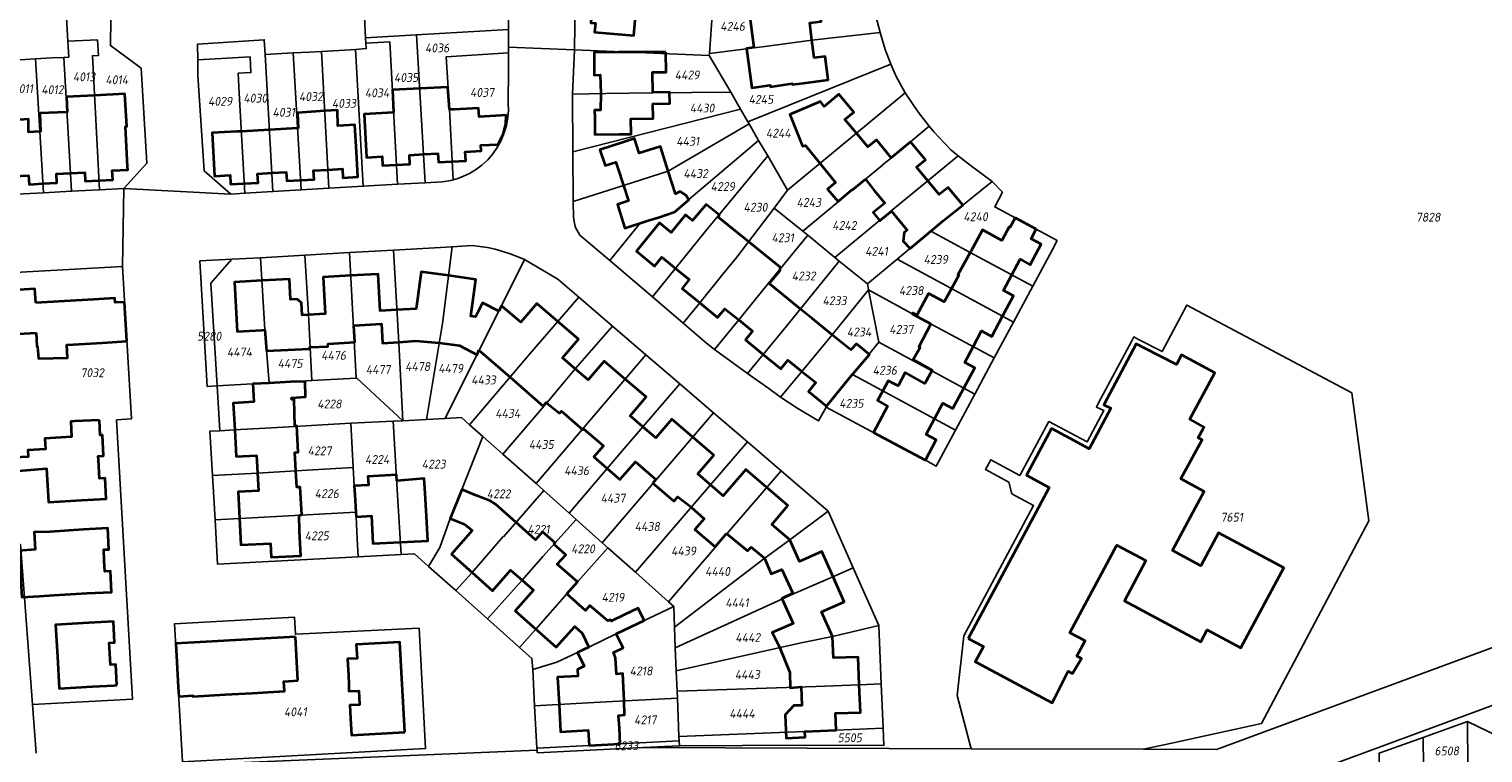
# Model space of a CAD drawing. Extents: x 177930 to 190767, y 381068 to 392034.
# Tile 230 of 256: x 184021 to 184316, y 386276 to 386423. Entities that reach past the tile are written whole.
import ezdxf
from ezdxf.enums import TextEntityAlignment as Align

# ---------------------------------------------------------------- set-up
doc = ezdxf.new("R2010")
doc.units = 0
for name, color, linetype, lineweight in [('B-XX-KG-GRENS_PERCEEL-GV', 150, 'Continuous', 25), ('B-XX-KG-GRENS_PERCEEL-S', 150, 'Continuous', 25), ('B-XX-OG-BEBOUWING-G', 7, 'Continuous', 35)]:
    doc.layers.add(name, color=color, linetype=linetype, lineweight=lineweight)
doc.styles.add('NLCS-ISO', font='NLCS-ISO.ttf', dxfattribs={"height": 1.8})

# ---------------------------------------------------------------- blocks, each defined once
blk = doc.blocks.new('SKG-PERCEELNUMMER-SO')
at = {"layer": 'DefPoints'}
blk.add_point((0, 0), dxfattribs=at)
at = {"style": 'NLCS-ISO', "oblique": 10, "flags": 1}
blk.add_attdef('GEMEENTECODE', text='', height=1.8, dxfattribs=at).set_placement((-0.5, 2.55), align=Align.MIDDLE_RIGHT)
blk.add_attdef('SECTIE', text='', height=1.8, dxfattribs=at).set_placement((0.5, 2.5), align=Align.MIDDLE_LEFT)
at = {"style": 'NLCS-ISO', "oblique": 10}
blk.add_attdef('PERCEELNUMMER', text='', height=1.8, dxfattribs=at).set_placement((0, 0), align=Align.MIDDLE_CENTER)

msp = doc.modelspace()

# ---------------------------------------------------------------- linework, layer by layer
at = {"layer": 'B-XX-KG-GRENS_PERCEEL-GV'}
for points in [[(184139.317, 386450.255), (184134.559, 386451.432), (184133.455, 386446.552), (184132.031, 386433.278), (184131.83, 386418.48), (184159.17, 386417.35), (184159.2, 386417.73), (184159.81, 386426.38), (184160.47, 386434.68), (184160.57, 386436.05), (184161.66, 386443.24), (184161.874, 386444.674), (184146.912, 386448.376)], [(184089.116, 386428.257), (184089.3, 386425.07), (184089.533, 386420.942), (184099.821, 386421.542), (184118.487, 386422.632), (184118.492, 386425.632), (184116.148, 386429.825), (184102.714, 386429.082), (184095.085, 386428.624)], [(184159.81, 386426.38), (184159.2, 386417.73), (184170.41, 386419.13), (184179.97, 386420.41), (184193.76, 386421.99), (184192.84, 386425.56), (184192.17, 386430.17), (184186.17, 386429.45), (184181.25, 386428.84), (184181.24, 386428.93), (184178.95, 386428.68), (184178.94, 386428.72), (184173.95, 386428.07)], [(183997.271, 386417.903), (183999.801, 386418.049), (184003.015, 386418.235), (184006.22, 386418.42), (184008.82, 386418.568), (184015.6, 386418.96), (184015.765, 386416.222), (184019.47, 386416.46), (184022.665, 386416.644), (184025.89, 386416.83), (184028.363, 386416.95), (184029.38, 386417), (184029.189, 386420.214), (184028.909, 386424.958), (184018.626, 386425.153), (184018.62, 386424.834), (184014.804, 386424.907), (184013.293, 386424.82), (184009.29, 386424.61), (183981.555, 386423.033), (183981.797, 386419.924), (183997.093, 386420.876)], [(184037.895, 386424.766), (184034.92, 386424.85), (184028.909, 386424.958), (184029.189, 386420.214), (184035.18, 386420.534), (184035.37, 386417.33), (184034.169, 386417.279), (184035.638, 386390.122), (184040.557, 386390.379), (184045.208, 386395.521), (184044.039, 386414.758), (184037.802, 386419.359)], [(184089.596, 386419.825), (184094.431, 386420.112), (184095.989, 386391.241), (184101.611, 386391.568), (184099.821, 386421.542), (184089.533, 386420.942)], [(184118.478, 386417.858), (184118.48, 386419.032), (184118.487, 386422.632), (184099.821, 386421.542), (184101.611, 386391.568), (184105.099, 386391.773), (184106.799, 386392.017), (184107.275, 386392.157), (184106.508, 386406.377), (184106.058, 386413.867), (184105.858, 386417.072)], [(184159.2, 386417.73), (184159.17, 386417.35), (184163.5, 386409.88), (184165.49, 386406.45), (184166.97, 386403.9), (184195.92, 386415.57), (184194.83, 386418.54), (184193.76, 386421.99), (184179.97, 386420.41), (184170.41, 386419.13)], [(184028.363, 386416.95), (184029.959, 386389.826), (184035.638, 386390.122), (184034.169, 386417.279), (184035.37, 386417.33), (184035.18, 386420.534), (184029.189, 386420.214), (184029.38, 386417)], [(184063.691, 386413.727), (184063.919, 386409.677), (184065.056, 386389.44), (184070.743, 386389.771), (184069.156, 386417.546), (184068.986, 386420.514), (184055.475, 386419.655), (184055.503, 386416.465), (184066.104, 386417.095), (184066.28, 386413.87)], [(184074.854, 386417.855), (184076.437, 386390.102), (184082.087, 386390.431), (184080.606, 386418.167), (184078.08, 386418.03)], [(184080.606, 386418.167), (184082.087, 386390.431), (184089.047, 386390.836), (184087.478, 386418.578), (184084.18, 386418.36)], [(184087.478, 386418.578), (184089.047, 386390.836), (184095.989, 386391.241), (184094.431, 386420.112), (184089.596, 386419.825), (184089.658, 386418.722)], [(184163.5, 386409.88), (184159.17, 386417.35), (184131.83, 386418.48), (184131.43, 386409.53), (184138.2, 386409.66), (184147.72, 386409.77)], [(184015.765, 386416.222), (184015.96, 386412.97), (184017.339, 386389.167), (184024.255, 386389.528), (184022.665, 386416.644), (184019.47, 386416.46)], [(184022.665, 386416.644), (184024.255, 386389.528), (184029.959, 386389.826), (184028.363, 386416.95), (184025.89, 386416.83)], [(184063.691, 386413.727), (184066.28, 386413.87), (184066.104, 386417.095), (184055.503, 386416.465), (184055.53, 386413.28), (184056.795, 386393.971), (184062.243, 386389.276), (184065.056, 386389.44), (184063.919, 386409.677)], [(184069.156, 386417.546), (184070.743, 386389.771), (184076.437, 386390.102), (184074.854, 386417.855)], [(184118.478, 386417.858), (184105.858, 386417.072), (184106.058, 386413.867), (184106.508, 386406.377), (184107.275, 386392.157), (184108.187, 386392.426), (184109.386, 386392.86), (184110.556, 386393.444), (184112.007, 386394.323), (184113.084, 386395.144), (184114.258, 386396.235), (184115.321, 386397.429), (184116.166, 386398.687), (184116.975, 386400.114), (184117.565, 386401.512), (184118.059, 386403.165), (184118.34, 386404.825), (184118.463, 386406.254), (184118.431, 386407.537), (184118.472, 386414.642)], [(184198.85, 386409.79), (184198.76, 386409.94), (184197.05, 386413.1), (184195.92, 386415.57), (184166.97, 386403.9), (184167.23, 386403.46), (184169.16, 386400.14), (184171, 386397), (184175.03, 386390.08), (184188.96, 386401.59)], [(184131.43, 386409.53), (184131.52, 386397.79), (184165.49, 386406.45), (184163.5, 386409.88), (184147.72, 386409.77), (184138.2, 386409.66)], [(184198.85, 386409.79), (184188.96, 386401.59), (184175.03, 386390.08), (184172.31, 386386.43), (184178.1, 386381.72), (184190.42, 386391.95), (184194.28, 386395.14), (184194.24, 386395.18), (184196.08, 386396.59), (184196.05, 386396.63), (184199.93, 386399.84), (184203.72, 386403.01), (184201.54, 386405.8)], [(184131.52, 386397.79), (184131.61, 386387.75), (184141.75, 386391.01), (184150.84, 386393.9), (184167.23, 386403.46), (184166.97, 386403.9), (184165.49, 386406.45)], [(184131.61, 386387.75), (184131.63, 386384.54), (184132.01, 386382.63), (184132.92, 386380.96), (184139, 386375.79), (184145.13, 386383.38), (184149.07, 386384.62), (184151.93, 386385.53), (184169.16, 386400.14), (184167.23, 386403.46), (184150.84, 386393.9), (184141.75, 386391.01)], [(184209.57, 386397.03), (184208.12, 386398.25), (184204.67, 386401.84), (184203.72, 386403.01), (184199.93, 386399.84), (184196.05, 386396.63), (184196.08, 386396.59), (184194.24, 386395.18), (184194.28, 386395.14), (184190.42, 386391.95), (184178.1, 386381.72), (184179.1, 386380.91), (184184.59, 386376.44), (184196.02, 386385.88), (184203.47, 386391.93)], [(184139, 386375.79), (184147.63, 386368.43), (184158.38, 386381.73), (184171, 386397), (184169.16, 386400.14), (184151.93, 386385.53), (184149.07, 386384.62), (184145.13, 386383.38)], [(184175.03, 386390.08), (184171, 386397), (184158.38, 386381.73), (184147.63, 386368.43), (184153.39, 386363.51), (184153.88, 386363.09), (184157.25, 386367.21), (184161.94, 386373.01), (184164.75, 386376.47), (184172.31, 386386.43)], [(184197.21, 386376.06), (184204.06, 386381.75), (184204.84, 386382.42), (184210.52, 386387.04), (184216.46, 386391.84), (184211.99, 386395.09), (184209.57, 386397.03), (184203.47, 386391.93), (184196.02, 386385.88), (184184.59, 386376.44), (184185.51, 386375.7), (184191.19, 386371.08)], [(184224.7, 386370.62), (184228.62, 386377.93), (184229.64, 386379.85), (184217.02, 386386.65), (184218.56, 386389.63), (184216.46, 386391.84), (184210.52, 386387.04), (184204.84, 386382.42), (184204.06, 386381.75), (184212.03, 386377.41)], [(184179.1, 386380.91), (184178.1, 386381.72), (184172.31, 386386.43), (184164.75, 386376.47), (184161.94, 386373.01), (184157.25, 386367.21), (184153.88, 386363.09), (184158.6, 386359.05), (184160.19, 386357.75), (184165.12, 386363.78), (184171.19, 386371.23)], [(184185.51, 386375.7), (184184.59, 386376.44), (184179.1, 386380.91), (184171.19, 386371.23), (184165.12, 386363.78), (184160.19, 386357.75), (184166.9, 386352.92), (184170.08, 386356.78), (184174.8, 386362.49)], [(184197.21, 386376.06), (184212.08, 386368.06), (184218.59, 386364.53), (184220.8, 386363.34), (184224.7, 386370.62), (184212.03, 386377.41), (184204.06, 386381.75)], [(184068.25, 386376.38), (184069.08, 386361.81), (184069.96, 386350.99), (184074.37, 386351.21), (184078.63, 386351.48), (184078.32, 386358.09), (184077.93, 386364.84), (184077.22, 386376.9)], [(184077.22, 386376.9), (184077.93, 386364.84), (184078.32, 386358.09), (184078.63, 386351.48), (184087.63, 386351.99), (184086.24, 386377.42)], [(184086.24, 386377.42), (184087.63, 386351.99), (184087.74, 386352), (184097.1, 386343.35), (184096.26, 386359.11), (184095.19, 386377.93)], [(184097.1, 386343.35), (184101.88, 386343.63), (184105.09, 386363.07), (184107.03, 386378.61), (184095.19, 386377.93), (184096.26, 386359.11)], [(184111.12, 386378.849), (184107.03, 386378.61), (184105.09, 386363.07), (184101.88, 386343.63), (184105.62, 386343.83), (184121.71, 386375.98), (184120.268, 386376.615), (184118.797, 386377.177), (184117.299, 386377.664), (184115.778, 386378.076), (184114.239, 386378.412), (184112.685, 386378.669)], [(184013.587, 386373.087), (184013.958, 386366.846), (184015.325, 386343.684), (184017.495, 386343.805), (184019.358, 386318.303), (184019.576, 386318.305), (184022.016, 386285.837), (184042.309, 386286.958), (184039.056, 386343.509), (184042.076, 386343.761), (184040.265, 386374.613)], [(184062.4, 386376.05), (184055.939, 386375.721), (184057.424, 386350.275), (184059.44, 386350.39), (184058.13, 386371.21)], [(184062.4, 386376.05), (184058.13, 386371.21), (184059.44, 386350.39), (184066.61, 386350.8), (184069.96, 386350.99), (184069.08, 386361.81), (184068.25, 386376.38)], [(184121.71, 386375.98), (184105.62, 386343.83), (184108.93, 386344.01), (184110.6, 386342.54), (184122.8, 386356.88), (184132.72, 386368.38), (184128.45, 386372.04)], [(184185.51, 386375.7), (184174.8, 386362.49), (184170.08, 386356.78), (184166.9, 386352.92), (184171.24, 386349.85), (184173.6, 386348.13), (184177.93, 386353.35), (184184.04, 386360.78), (184191.42, 386369.84), (184191.19, 386371.08)], [(184197.21, 386376.06), (184191.19, 386371.08), (184191.42, 386369.84), (184204.24, 386362.86), (184216.89, 386356.06), (184220.8, 386363.34), (184218.59, 386364.53), (184212.08, 386368.06)], [(184132.72, 386368.38), (184122.8, 386356.88), (184110.6, 386342.54), (184113.31, 386340.15), (184117.36, 386336.56), (184126.96, 386347.88), (184127.95, 386349.03), (184131.99, 386353.84), (184139.58, 386362.5)], [(184193.5, 386359.27), (184191.42, 386369.84), (184184.04, 386360.78), (184177.93, 386353.35), (184173.6, 386348.13), (184177.1, 386345.82), (184181.26, 386343.3), (184182.82, 386346.09), (184182.9, 386346.32), (184188.18, 386352.75)], [(184191.42, 386369.84), (184193.5, 386359.27), (184204.26, 386353.47), (184212.97, 386348.74), (184216.89, 386356.06), (184204.24, 386362.86)], [(184239.108, 386345.394), (184235.71, 386339.046), (184227.972, 386343.187), (184222.079, 386332.265), (184216.197, 386335.452), (184215.119, 386333.493), (184219.845, 386330.927), (184220.448, 386328.576), (184224.879, 386326.185), (184210.751, 386299.758), (184209.382, 386287.709), (184212.204, 386276.919), (184247.179, 386276.809), (184252.53, 386277.979), (184271.057, 386282.031), (184292.802, 386323.096), (184289.354, 386348.992), (184255.925, 386366.781), (184250.903, 386357.359), (184246.125, 386359.838), (184245.185, 386360.326), (184244.7, 386359.415), (184238.054, 386346.951), (184237.613, 386346.125)], [(184139.58, 386362.5), (184131.99, 386353.84), (184127.95, 386349.03), (184126.96, 386347.88), (184117.36, 386336.56), (184124.07, 386330.61), (184146.33, 386356.71)], [(184188.18, 386352.75), (184209.05, 386341.43), (184212.97, 386348.74), (184204.26, 386353.47), (184193.5, 386359.27)], [(184130.74, 386324.63), (184141.61, 386337.3), (184145.71, 386342.09), (184153.22, 386350.8), (184146.33, 386356.71), (184124.07, 386330.61), (184125.63, 386329.23)], [(184059.96, 386341.31), (184062.99, 386341.52), (184071.66, 386341.98), (184086.5, 386342.85), (184086.56, 386342.85), (184095.1, 386343.26), (184097.1, 386343.35), (184087.74, 386352), (184087.63, 386351.99), (184078.63, 386351.48), (184074.37, 386351.21), (184069.96, 386350.99), (184066.61, 386350.8), (184059.44, 386350.39)], [(184132.17, 386323.35), (184137.48, 386318.61), (184160.04, 386344.96), (184153.22, 386350.8), (184145.71, 386342.09), (184141.61, 386337.3), (184130.74, 386324.63)], [(184182.82, 386346.09), (184196.42, 386338.84), (184202.95, 386335.35), (184205.16, 386334.16), (184209.05, 386341.43), (184188.18, 386352.75), (184182.9, 386346.32)], [(184160.04, 386344.96), (184137.48, 386318.61), (184138.6, 386317.61), (184144.18, 386312.65), (184155.27, 386325.58), (184159.42, 386330.35), (184166.91, 386339.07)], [(184058.51, 386332.26), (184067.63, 386332.75), (184075.38, 386333.2), (184087.01, 386333.85), (184086.5, 386342.85), (184071.66, 386341.98), (184062.99, 386341.52), (184059.96, 386341.31), (184058.07, 386341.27), (184057.97, 386341.26)], [(184095.1, 386343.26), (184086.56, 386342.85), (184086.5, 386342.85), (184087.01, 386333.85), (184087.22, 386330.16), (184087.53, 386324.8), (184087.59, 386323.89), (184087.83, 386319.44), (184088.04, 386315.8), (184096.72, 386316.26), (184096.01, 386328.3)], [(184095.1, 386343.26), (184096.01, 386328.3), (184096.72, 386316.26), (184099.4, 386316.4), (184102.3, 386313.84), (184104.54, 386317.7), (184106.67, 386323.54), (184108.99, 386329.41), (184109.04, 386329.39), (184113.31, 386340.15), (184110.6, 386342.54), (184108.93, 386344.01), (184105.62, 386343.83), (184101.88, 386343.63), (184097.1, 386343.35)], [(184113.31, 386340.15), (184109.04, 386329.39), (184108.99, 386329.41), (184106.67, 386323.54), (184104.54, 386317.7), (184102.3, 386313.84), (184107.79, 386308.95), (184111.09, 386312.63), (184117.41, 386319.89), (184117.45, 386319.85), (184125.63, 386329.23), (184124.07, 386330.61), (184117.36, 386336.56)], [(184173.76, 386333.2), (184166.91, 386339.07), (184159.42, 386330.35), (184155.27, 386325.58), (184144.18, 386312.65), (184150.87, 386306.7), (184165.12, 386323.25)], [(184058.51, 386332.26), (184059.05, 386323.29), (184072.68, 386324.03), (184087.53, 386324.8), (184087.22, 386330.16), (184087.01, 386333.85), (184075.38, 386333.2), (184067.63, 386332.75)], [(184183.25, 386325.06), (184173.76, 386333.2), (184165.12, 386323.25), (184150.87, 386306.7), (184151.95, 386305.74), (184152.12, 386301.52), (184170.24, 386315.4), (184175.48, 386319.21)], [(184107.79, 386308.95), (184114.2, 386303.21), (184121.22, 386311.05), (184125.42, 386315.87), (184132.17, 386323.35), (184130.74, 386324.63), (184125.63, 386329.23), (184117.45, 386319.85), (184117.41, 386319.89), (184111.09, 386312.63)], [(184059.05, 386323.29), (184059.54, 386314.29), (184088.04, 386315.8), (184087.83, 386319.44), (184087.59, 386323.89), (184087.53, 386324.8), (184072.68, 386324.03)], [(184152.12, 386301.52), (184152.28, 386297.36), (184176.26, 386308.29), (184184.23, 386311.76), (184188.34, 386313.54), (184183.25, 386325.06), (184175.48, 386319.21), (184170.24, 386315.4)], [(184114.2, 386303.21), (184120.74, 386297.43), (184124.02, 386301.15), (184130.3, 386308.3), (184138.6, 386317.61), (184137.48, 386318.61), (184132.17, 386323.35), (184125.42, 386315.87), (184121.22, 386311.05)], [(184151.95, 386305.74), (184150.87, 386306.7), (184144.18, 386312.65), (184138.6, 386317.61), (184130.3, 386308.3), (184124.02, 386301.15), (184120.74, 386297.43), (184123.23, 386295.22), (184123.39, 386292.93), (184128.28, 386294.43), (184134.73, 386297.49), (184140.45, 386300.26)], [(184152.28, 386297.36), (184152.47, 386292.67), (184177.77, 386298.34), (184184.14, 386299.63), (184193.5, 386301.89), (184188.34, 386313.54), (184184.23, 386311.76), (184176.26, 386308.29)], [(184101.628, 386276.944), (184100.347, 386301.33), (184075.29, 386300.106), (184075.095, 386303.583), (184050.825, 386302.213), (184051.55, 386289.35), (184052.42, 386274.246)], [(184051.55, 386289.35), (184050.825, 386302.213), (184075.095, 386303.583), (184075.29, 386300.106), (184100.347, 386301.33), (184101.628, 386276.944), (184052.42, 386274.246)], [(184152.12, 386301.52), (184151.95, 386305.74), (184140.45, 386300.26), (184134.73, 386297.49), (184128.28, 386294.43), (184123.39, 386292.93), (184123.77, 386285.62), (184138.28, 386286.42), (184152.69, 386287.18), (184152.64, 386288.54), (184152.47, 386292.67), (184152.28, 386297.36)], [(184152.47, 386292.67), (184152.64, 386288.54), (184180.81, 386289.54), (184189.55, 386289.88), (184194, 386290.06), (184193.5, 386301.89), (184184.14, 386299.63), (184177.77, 386298.34)], [(184152.69, 386287.18), (184153.02, 386279.37), (184178.54, 386280.43), (184194.38, 386281.08), (184194, 386290.06), (184189.55, 386289.88), (184180.81, 386289.54), (184152.64, 386288.54)], [(184152.69, 386287.18), (184138.28, 386286.42), (184123.77, 386285.62), (184124.25, 386277), (184134.79, 386277.55), (184141.09, 386277.87), (184153.06, 386278.5), (184153.02, 386279.37)], [(184194.38, 386281.08), (184178.54, 386280.43), (184153.02, 386279.37), (184153.06, 386278.5), (184153.105, 386277.531), (184178.661, 386277.663), (184194.53, 386277.533)], [(184312.792, 386282.417), (184303.839, 386279.18), (184303.88, 386273.28), (184312.88, 386273.29)], [(184312.88, 386273.29), (184331.78, 386273.23), (184312.792, 386282.417)], [(184153.105, 386277.531), (184153.06, 386278.5), (184141.09, 386277.87), (184134.79, 386277.55), (184124.25, 386277), (184124.27, 386276.644), (184124.3, 386276.111), (184145.767, 386277.13), (184153.107, 386277.479)], [(184303.88, 386273.28), (184303.839, 386279.18), (184294.908, 386276.031), (184294.89, 386273.32)]]:
    msp.add_lwpolyline(points, close=True, dxfattribs=at)
for points in [[(184118.492, 386425.632), (184118.487, 386422.632), (184118.48, 386419.032), (184131.83, 386418.48), (184132.031, 386433.278)], [(184192.84, 386425.56), (184193.76, 386421.99), (184194.83, 386418.54), (184195.92, 386415.57), (184197.05, 386413.1), (184198.76, 386409.94), (184198.85, 386409.79), (184201.54, 386405.8), (184203.72, 386403.01), (184204.67, 386401.84), (184208.12, 386398.25), (184209.57, 386397.03), (184211.99, 386395.09), (184216.46, 386391.84), (184218.56, 386389.63), (184217.02, 386386.65), (184229.64, 386379.85), (184228.62, 386377.93), (184224.7, 386370.62), (184220.8, 386363.34), (184216.89, 386356.06), (184212.97, 386348.74), (184209.05, 386341.43), (184205.16, 386334.16), (184202.95, 386335.35), (184196.42, 386338.84), (184182.82, 386346.09), (184181.26, 386343.3), (184177.1, 386345.82), (184173.6, 386348.13), (184171.24, 386349.85), (184166.9, 386352.92), (184160.19, 386357.75), (184158.6, 386359.05), (184153.88, 386363.09), (184153.39, 386363.51), (184147.63, 386368.43), (184139, 386375.79), (184132.92, 386380.96), (184132.01, 386382.63), (184131.63, 386384.54), (184131.61, 386387.75), (184131.52, 386397.79), (184131.43, 386409.53), (184131.83, 386418.48), (184118.48, 386419.032), (184118.478, 386417.858), (184118.472, 386414.642), (184118.431, 386407.537), (184118.463, 386406.254), (184118.34, 386404.825), (184118.059, 386403.165), (184117.565, 386401.512), (184116.975, 386400.114), (184116.166, 386398.687), (184115.321, 386397.429), (184114.258, 386396.235), (184113.084, 386395.144), (184112.007, 386394.323), (184110.556, 386393.444), (184109.386, 386392.86), (184108.187, 386392.426), (184107.275, 386392.157), (184106.799, 386392.017), (184105.099, 386391.773), (184101.611, 386391.568), (184095.989, 386391.241), (184089.047, 386390.836), (184082.087, 386390.431), (184076.437, 386390.102), (184070.743, 386389.771), (184065.056, 386389.44), (184062.243, 386389.276), (184040.557, 386390.379), (184040.265, 386374.613), (184042.076, 386343.761), (184039.056, 386343.509), (184042.309, 386286.958), (184022.016, 386285.837), (184022.755, 386276.006)], [(184037.895, 386424.766), (184037.802, 386419.359), (184044.039, 386414.758), (184045.208, 386395.521), (184040.557, 386390.379), (184062.243, 386389.276), (184056.795, 386393.971), (184055.53, 386413.28), (184055.503, 386416.465), (184055.475, 386419.655), (184068.986, 386420.514), (184069.156, 386417.546), (184074.854, 386417.855), (184078.08, 386418.03), (184080.606, 386418.167), (184084.18, 386418.36), (184087.478, 386418.578), (184089.658, 386418.722), (184089.596, 386419.825), (184089.533, 386420.942), (184089.3, 386425.07)], [(184013.587, 386373.087), (184040.265, 386374.613), (184040.557, 386390.379), (184035.638, 386390.122), (184029.959, 386389.826), (184024.255, 386389.528), (184017.339, 386389.167)], [(184023.03, 386272.35), (184124.27, 386276.644), (184124.25, 386277), (184123.77, 386285.62), (184123.39, 386292.93), (184123.23, 386295.22), (184120.74, 386297.43), (184114.2, 386303.21), (184107.79, 386308.95), (184102.3, 386313.84), (184099.4, 386316.4), (184096.72, 386316.26), (184088.04, 386315.8), (184059.54, 386314.29), (184059.05, 386323.29), (184058.51, 386332.26), (184057.97, 386341.26), (184058.07, 386341.27), (184059.96, 386341.31), (184059.44, 386350.39), (184057.424, 386350.275), (184055.939, 386375.721), (184062.4, 386376.05), (184068.25, 386376.38), (184077.22, 386376.9), (184086.24, 386377.42), (184095.19, 386377.93), (184107.03, 386378.61), (184111.12, 386378.849), (184112.685, 386378.669), (184114.239, 386378.412), (184115.778, 386378.076), (184117.299, 386377.664), (184118.797, 386377.177), (184120.268, 386376.615), (184121.71, 386375.98), (184128.45, 386372.04), (184132.72, 386368.38), (184139.58, 386362.5), (184146.33, 386356.71), (184153.22, 386350.8), (184160.04, 386344.96), (184166.91, 386339.07), (184173.76, 386333.2), (184183.25, 386325.06), (184188.34, 386313.54), (184193.5, 386301.89), (184194, 386290.06), (184194.38, 386281.08), (184194.53, 386277.533), (184178.661, 386277.663), (184153.105, 386277.531), (184153.107, 386277.479), (184145.767, 386277.13), (184212.204, 386276.919), (184209.382, 386287.709), (184210.751, 386299.758), (184224.879, 386326.185), (184220.448, 386328.576), (184219.845, 386330.927), (184215.119, 386333.493), (184216.197, 386335.452), (184222.079, 386332.265), (184227.972, 386343.187), (184235.71, 386339.046), (184239.108, 386345.394), (184237.613, 386346.125), (184238.054, 386346.951), (184244.7, 386359.415), (184245.185, 386360.326), (184246.125, 386359.838), (184250.903, 386357.359), (184255.925, 386366.781), (184289.354, 386348.992), (184292.802, 386323.096), (184271.057, 386282.031), (184252.53, 386277.979), (184247.179, 386276.809), (184261.911, 386276.762), (184444.427, 386344.122)], [(184444.427, 386344.122), (184261.911, 386276.762), (184247.179, 386276.809), (184212.204, 386276.919), (184145.767, 386277.13), (184124.3, 386276.111), (184124.27, 386276.644), (184023.03, 386272.35)], [(184274.083, 386269.529), (184446.182, 386333.044)], [(184446.182, 386333.044), (184274.083, 386269.529), (184275.34, 386269.86), (184285.82, 386272.61), (184288.9, 386273.39), (184294.89, 386273.32), (184294.908, 386276.031), (184303.839, 386279.18), (184312.792, 386282.417), (184331.78, 386273.23)], [(184022.755, 386276.006), (184022.016, 386285.837), (184019.576, 386318.305)]]:
    msp.add_lwpolyline(points, dxfattribs=at)
at = {"layer": 'B-XX-OG-BEBOUWING-G'}
for points in [[(184135.53, 386428.302), (184135.151, 386423.94), (184136.081, 386423.859), (184135.927, 386422.08), (184143.897, 386421.382), (184144.431, 386427.529)], [(184174.502, 386428.142), (184173.95, 386428.07), (184167.099, 386427.181), (184168.189, 386418.983)], [(184179.971, 386420.41), (184179.53, 386423.96), (184181.82, 386424.25), (184181.25, 386428.84)], [(184145.321, 386418.038), (184143.16, 386418.01), (184140.78, 386417.99), (184135.81, 386417.96), (184135.85, 386414.59), (184135.836, 386413.375), (184137.072, 386413.412), (184137.17, 386409.64)], [(184150.375, 386417.983), (184145.321, 386418.038)], [(184147.724, 386409.828), (184147.689, 386413.968), (184150.409, 386413.992), (184150.375, 386417.983)], [(184168.189, 386418.983), (184166.673, 386418.734), (184167.754, 386410.813), (184171.525, 386411.298), (184171.563, 386410.975), (184175.947, 386411.635), (184175.97, 386411.46), (184178.27, 386411.76), (184183.27, 386412.41), (184182.67, 386417.15), (184180.41, 386416.87), (184179.971, 386420.41)], [(184034.603, 386409.249), (184028.913, 386408.955), (184029.059, 386405.83), (184029.017, 386405.828)], [(184035.535, 386392.025), (184038.306, 386392.182), (184038.203, 386394.011), (184041.337, 386394.188), (184041.302, 386394.814), (184040.843, 386402.931), (184041.138, 386402.96), (184040.73, 386409.565), (184034.603, 386409.249)], [(184100.579, 386410.652), (184094.957, 386410.348), (184095.205, 386405.761)], [(184106.546, 386406.375), (184106.192, 386410.941), (184100.579, 386410.652)], [(184137.17, 386409.64), (184137.134, 386406.27), (184135.918, 386406.247), (184135.95, 386404.68), (184135.99, 386401.32), (184140.96, 386401.38), (184143.33, 386401.41), (184143.29, 386404.53), (184147.77, 386404.57), (184147.744, 386407.527), (184151.158, 386407.634), (184151.092, 386409.878), (184147.724, 386409.828)], [(184188.96, 386401.59), (184186.66, 386404.37), (184188.44, 386405.84), (184185.43, 386409.53), (184182.41, 386407.011), (184181.68, 386408.001), (184175.472, 386405.401), (184178.047, 386398.957), (184178.633, 386399.115), (184181.59, 386395.5)], [(184081.886, 386394.199), (184084.83, 386394.362), (184084.929, 386392.57), (184087.933, 386392.737), (184087.723, 386396.529), (184087.657, 386397.73), (184087.333, 386403.292), (184083.92, 386403.095), (184083.8, 386406.255), (184081.251, 386406.094)], [(184107.075, 386395.87), (184109.829, 386396.022), (184109.73, 386397.823), (184112.91, 386397.998), (184112.846, 386399.152), (184116.408, 386399.338), (184117.474, 386401.503), (184117.914, 386403.499), (184118.007, 386405.233), (184112.531, 386404.884), (184112.431, 386406.697), (184107.44, 386406.423), (184106.546, 386406.375)], [(184023.526, 386401.954), (184021.211, 386401.824), (184021.189, 386404.421), (184017.467, 386404.168), (184017.628, 386401.622), (184017.864, 386397.878), (184018.147, 386392.874), (184021.243, 386393.049), (184021.346, 386391.221), (184024.146, 386391.379)], [(184029.017, 386405.828), (184023.546, 386405.627), (184023.65, 386401.961), (184023.526, 386401.954)], [(184081.251, 386406.094), (184075.74, 386405.745), (184075.887, 386402.632), (184075.723, 386402.623)], [(184095.205, 386405.761), (184089.205, 386405.437), (184089.457, 386401.707), (184089.734, 386396.676), (184092.848, 386396.848), (184092.949, 386395.026), (184095.776, 386395.181)], [(184064.352, 386401.966), (184063.43, 386401.913), (184058.444, 386401.637), (184058.927, 386392.898), (184062.069, 386393.072), (184062.169, 386391.266), (184064.945, 386391.42)], [(184070.027, 386402.294), (184064.352, 386401.966)], [(184075.723, 386402.623), (184070.027, 386402.294)], [(184150.845, 386393.901), (184149.27, 386398.87), (184144.96, 386397.52), (184144.04, 386400.49), (184141.76, 386399.76), (184137.01, 386398.23), (184138.04, 386395.04), (184140.2, 386395.72), (184140.606, 386394.488), (184141.753, 386391.011)], [(184196.05, 386396.63), (184193.03, 386400.28), (184191.26, 386398.81), (184188.96, 386401.59)], [(184095.776, 386395.181), (184098.516, 386395.332), (184098.414, 386397.177), (184101.267, 386397.334)], [(184101.267, 386397.334), (184104.186, 386397.494), (184104.284, 386395.716), (184107.075, 386395.87)], [(184203.467, 386391.928), (184201.16, 386394.71), (184202.94, 386396.18), (184199.93, 386399.84), (184196.05, 386396.63)], [(184181.59, 386395.5), (184184.758, 386391.627), (184183.121, 386390.247), (184185.269, 386387.758), (184188.134, 386390.196), (184188.201, 386390.108), (184190.797, 386392.257)], [(184024.146, 386391.379), (184026.964, 386391.539), (184026.863, 386393.337), (184029.743, 386393.5)], [(184029.743, 386393.5), (184032.63, 386393.663), (184032.732, 386391.867), (184035.535, 386392.025)], [(184064.945, 386391.42), (184067.726, 386391.574), (184067.626, 386393.383), (184070.527, 386393.544)], [(184070.527, 386393.544), (184073.46, 386393.706), (184073.558, 386391.933), (184076.324, 386392.086)], [(184076.324, 386392.086), (184079.08, 386392.238), (184078.981, 386394.039), (184081.886, 386394.199)], [(184141.753, 386391.011), (184142.789, 386387.87), (184140.533, 386387.151), (184141.03, 386385.59), (184142.03, 386382.38), (184146.77, 386383.89), (184149.07, 386384.62), (184152.152, 386385.678), (184155.038, 386388.084), (184154.431, 386389.065), (184153.286, 386389.753), (184152.308, 386389.284), (184150.845, 386393.901)], [(184190.797, 386392.257), (184192.67, 386389.91), (184194.717, 386387.447), (184192.372, 386385.561), (184193.736, 386383.867), (184193.939, 386384.032), (184196.096, 386385.789)], [(184196.096, 386385.789), (184199.264, 386381.978), (184198.683, 386381.469), (184198.463, 386379.695), (184199.845, 386378.251), (184204.84, 386382.42), (184206.63, 386383.88), (184210.52, 386387.04), (184207.55, 386390.63), (184205.77, 386389.15), (184203.467, 386391.928)], [(184161.153, 386385.085), (184158.51, 386387.18), (184155.782, 386383.882), (184154.36, 386385.06), (184151.47, 386381.49), (184149.08, 386383.44), (184147.57, 386381.59), (184144.42, 386377.73), (184148.07, 386374.68), (184149.52, 386376.48), (184152.31, 386374.22)], [(184167.143, 386379.623), (184160.927, 386384.64), (184161.238, 386385.018), (184161.153, 386385.085)], [(184221.161, 386384.437), (184220.073, 386382.518), (184219.92, 386382.6), (184218.45, 386379.87), (184214.5, 386382), (184212.14, 386377.61), (184212.03, 386377.41)], [(184225.406, 386382.14), (184221.161, 386384.437)], [(184220.467, 386372.889), (184222.16, 386376.05), (184224.19, 386374.96), (184226.41, 386379.11), (184224.414, 386380.183), (184225.406, 386382.14)], [(184171.319, 386371.133), (184173.551, 386373.778), (184173.511, 386374.483), (184167.143, 386379.623)], [(184212.03, 386377.41), (184209.538, 386372.905), (184209.702, 386372.862), (184208.208, 386370.114)], [(184152.31, 386374.22), (184155.1, 386371.96), (184153.65, 386370.17), (184157.252, 386367.212)], [(184068.514, 386371.75), (184062.95, 386371.44), (184063.51, 386361.45), (184068.51, 386361.73), (184069.073, 386361.77)], [(184077.933, 386364.796), (184076.658, 386364.723), (184076.516, 386367.209), (184075.676, 386368.001), (184074.318, 386367.926), (184074.09, 386372.06), (184068.514, 386371.75)], [(184086.495, 386372.76), (184080.93, 386372.45), (184081.35, 386364.99), (184077.933, 386364.796)], [(184095.88, 386365.801), (184092.501, 386365.61), (184092.07, 386373.07), (184086.495, 386372.76)], [(184106.298, 386372.743), (184100.8, 386373.52), (184099.76, 386366.02), (184095.88, 386365.801)], [(184116.522, 386365.578), (184113.229, 386367.243), (184111.803, 386364.424), (184110.83, 386364.55), (184111.84, 386371.96), (184106.298, 386372.743)], [(184177.632, 386365.983), (184175.27, 386367.9), (184171.319, 386371.133)], [(184218.594, 386364.528), (184220.8, 386368.63), (184218.77, 386369.72), (184220.467, 386372.889)], [(184022.694, 386367.231), (184022.526, 386370.054), (184018.209, 386369.796), (184018.262, 386368.898), (184016.322, 386368.783), (184016.622, 386363.764), (184016.772, 386360.835), (184022.771, 386361.184)], [(184034.482, 386367.936), (184028.53, 386367.58)], [(184040.688, 386367.388), (184038.757, 386367.273), (184038.702, 386368.188), (184034.482, 386367.936)], [(184208.208, 386370.114), (184206.768, 386367.437), (184203.606, 386369.137), (184201.247, 386364.751), (184200.419, 386365.196), (184200.302, 386364.978), (184204.076, 386362.949)], [(184028.53, 386367.58), (184022.694, 386367.231)], [(184041.162, 386359.439), (184040.688, 386367.388)], [(184128.485, 386363.47), (184124.23, 386367.11), (184120.95, 386363.29), (184117.06, 386366.65), (184116.522, 386365.578)], [(184157.252, 386367.212), (184160.86, 386364.25), (184162.31, 386366.05), (184165.124, 386363.785)], [(184184.039, 386360.779), (184180, 386364.06), (184177.632, 386365.983)], [(184078.311, 386358.254), (184081.879, 386358.395), (184081.907, 386358.961), (184087.31, 386359.242), (184087.14, 386362.657)], [(184087.14, 386362.657), (184092.734, 386363.004), (184092.932, 386359.043), (184096.251, 386359.272)], [(184131.99, 386353.84), (184129.39, 386356.06), (184132.67, 386359.89), (184128.485, 386363.47)], [(184165.124, 386363.785), (184167.94, 386361.52), (184166.49, 386359.74), (184170.083, 386356.784)], [(184204.076, 386362.949), (184201.642, 386358.351), (184201.902, 386358.213), (184200.456, 386355.742), (184204.314, 386353.586), (184204.252, 386353.474)], [(184212.64, 386358.345), (184214.35, 386361.53), (184216.39, 386360.43), (184218.594, 386364.528)], [(184022.771, 386361.184), (184022.934, 386358.379), (184023.02, 386358.384), (184023.231, 386355.944), (184029.154, 386356.118), (184028.984, 386358.727), (184029.059, 386358.731)], [(184029.059, 386358.731), (184035.011, 386359.074)], [(184035.011, 386359.074), (184036.17, 386359.141), (184041.162, 386359.439)], [(184069.073, 386361.77), (184069.457, 386357.504), (184078.177, 386357.894), (184078.2, 386358.25), (184078.311, 386358.254)], [(184096.251, 386359.272), (184099.7, 386359.509), (184104.436, 386359.109)], [(184104.436, 386359.109), (184108.57, 386358.568), (184112.125, 386356.728), (184112.498, 386357.662)], [(184177.93, 386353.35), (184180.75, 386351.07), (184179.27, 386349.3), (184182.9, 386346.32), (184187.6, 386352.04), (184191.619, 386356.782), (184188.981, 386358.946), (184187.843, 386357.692), (184184.21, 386360.64), (184184.039, 386360.779)], [(184112.498, 386357.662), (184118.797, 386352.175)], [(184170.083, 386356.784), (184173.66, 386353.84), (184175.11, 386355.63), (184177.93, 386353.35)], [(184210.746, 386349.948), (184212.96, 386354.06), (184210.93, 386355.16), (184212.64, 386358.345)], [(184247.353, 386358.074), (184245.665, 386358.95), (184245.656, 386358.932), (184239.083, 386346.583), (184240.507, 386345.887), (184236.12, 386337.692), (184232.263, 386339.757), (184228.5, 386341.771), (184223.435, 386332.309), (184228.044, 386329.842), (184226.473, 386326.914), (184225.247, 386324.631), (184211.63, 386299.258)], [(184213.398, 386294.36), (184228.622, 386286.214), (184229.08, 386287.072), (184231.849, 386292.644), (184232.782, 386292.18), (184234.583, 386295.221), (184233.67, 386295.671), (184235.317, 386298.758), (184232.249, 386300.4), (184241.757, 386318.164), (184247.636, 386315.017), (184243.282, 386306.883), (184258.788, 386298.583), (184260.073, 386300.984), (184266.897, 386297.332), (184275.586, 386313.564), (184262.337, 386320.656), (184258.748, 386313.95), (184252.989, 386317.032), (184254.628, 386320.095), (184257.705, 386325.795), (184259.444, 386329.045), (184254.715, 386331.576), (184259.001, 386339.506), (184258.202, 386339.891), (184259.284, 386341.822), (184259.417, 386342.068), (184256.52, 386343.637), (184261.612, 386353.044), (184254.873, 386356.692), (184253.812, 386354.724), (184250.546, 386356.418), (184247.353, 386358.074)], [(184142.135, 386351.791), (184137.87, 386355.44), (184134.6, 386351.61), (184131.99, 386353.84)], [(184204.252, 386353.474), (184202.821, 386350.885), (184198.866, 386353.108), (184197.427, 386350.447), (184195.385, 386351.406), (184194.323, 386349.418)], [(184066.669, 386350.809), (184066.873, 386347.165), (184062.69, 386346.93), (184062.994, 386341.52)], [(184069.96, 386350.99), (184066.669, 386350.809)], [(184075.154, 386342.271), (184075.026, 386347.622), (184074.56, 386347.636), (184074.54, 386348.009), (184077.326, 386348.187), (184077.26, 386351.298), (184074.37, 386351.21), (184069.96, 386350.99)], [(184118.797, 386352.175), (184125.511, 386346.326), (184126.12, 386347.037), (184126.194, 386346.977)], [(184145.708, 386342.088), (184143.1, 386344.32), (184146.38, 386348.16), (184142.135, 386351.791)], [(184194.323, 386349.418), (184193.257, 386347.424), (184195.295, 386346.335), (184192.429, 386340.973)], [(184204.792, 386343.74), (184206.5, 386346.92), (184208.53, 386345.83), (184210.746, 386349.948)], [(184126.194, 386346.977), (184128.83, 386344.859), (184129.187, 386345.317), (184133.558, 386341.522), (184133.66, 386341.709)], [(184035.585, 386343.489), (184030.592, 386343.234), (184029.763, 386343.192), (184029.922, 386340.068), (184024.528, 386339.758), (184024.653, 386337.594), (184021.09, 386337.373), (184021.167, 386336.044), (184018.285, 386335.873), (184018.334, 386334.586)], [(184035.402, 386335.457), (184035.366, 386336.159), (184036.447, 386336.214), (184036.232, 386340.427), (184035.742, 386340.403), (184035.585, 386343.489)], [(184062.994, 386341.52), (184063.3, 386336.09), (184067.43, 386336.32), (184067.63, 386332.75)], [(184075.384, 386333.2), (184075.18, 386336.9), (184075.842, 386337.017), (184075.616, 386342.326), (184075.154, 386342.271)], [(184133.66, 386341.709), (184137.76, 386338.28), (184135.743, 386336.012), (184138.477, 386333.648)], [(184155.822, 386340.033), (184151.57, 386343.67), (184148.31, 386339.86), (184145.708, 386342.088)], [(184202.95, 386335.35), (184205.12, 386339.47), (184203.09, 386340.57), (184204.792, 386343.74)], [(184159.421, 386330.351), (184156.82, 386332.58), (184160.08, 386336.39), (184155.822, 386340.033)], [(184192.429, 386340.973), (184202.95, 386335.35)], [(184018.334, 386334.586), (184018.389, 386333.151), (184024.88, 386333.656), (184025.271, 386326.869), (184031.95, 386327.258), (184036.942, 386327.512), (184036.727, 386331.733), (184035.595, 386331.675), (184035.402, 386335.457)], [(184067.63, 386332.75), (184067.83, 386329.17), (184063.7, 386328.93), (184063.965, 386323.557)], [(184076.068, 386324.201), (184076.605, 386324.271), (184076.239, 386329.916), (184075.568, 386329.873), (184075.384, 386333.2)], [(184138.477, 386333.648), (184141.051, 386331.422), (184144.238, 386335.014), (184148.319, 386331.462)], [(184170.823, 386329.818), (184166.56, 386333.47), (184162, 386328.14), (184159.421, 386330.351)], [(184095.885, 386331.202), (184095.774, 386332.419), (184090.003, 386332.046), (184090.096, 386330.296), (184087.22, 386330.16), (184087.325, 386328.343), (184087.53, 386324.8)], [(184096.574, 386318.73), (184102.14, 386319), (184101.84, 386324.03), (184101.56, 386328.6), (184101.374, 386331.64), (184095.885, 386331.202)], [(184148.319, 386331.462), (184147.713, 386330.725), (184152, 386327.084), (184152.822, 386327.915), (184155.345, 386325.949), (184155.492, 386325.835)], [(184175.48, 386319.21), (184171.81, 386322.34), (184175.08, 386326.17), (184170.823, 386329.818)], [(184108.993, 386329.411), (184106.669, 386323.538)], [(184111.92, 386328.2), (184109.041, 386329.391), (184108.993, 386329.411)], [(184115.856, 386326.465), (184114.732, 386327.148), (184111.92, 386328.2)], [(184063.965, 386323.557), (184064.23, 386318.18), (184070.243, 386318.479), (184070.381, 386315.683), (184076.373, 386315.978), (184076.127, 386320.972), (184076.068, 386324.201)], [(184087.53, 386324.8), (184087.59, 386323.89)], [(184087.59, 386323.89), (184090.7, 386324.06), (184091.01, 386318.46), (184096.574, 386318.73)], [(184119.945, 386322.794), (184115.856, 386326.465)], [(184155.492, 386325.835), (184158.105, 386323.491), (184156.245, 386321.352), (184160.334, 386317.8), (184162.678, 386320.492)], [(184036.567, 386315.058), (184036.452, 386317.239), (184037.522, 386317.295), (184037.297, 386321.575), (184032.332, 386321.313), (184025.617, 386320.869), (184022.394, 386320.749), (184022.59, 386317.256), (184019.248, 386317.005), (184019.44, 386314.158)], [(184106.669, 386323.538), (184109.58, 386322.37)], [(184109.58, 386322.37), (184111.108, 386321.107), (184110.25, 386320.13)], [(184127.687, 386318.33), (184127.92, 386318.587), (184125.38, 386320.814), (184123.94, 386319.207), (184119.945, 386322.794)], [(184110.25, 386320.13), (184106.93, 386316.34), (184111.086, 386312.625)], [(184130.294, 386308.305), (184132.446, 386310.7), (184128.357, 386314.301), (184130.071, 386316.167), (184127.687, 386318.33)], [(184162.678, 386320.492), (184166.906, 386316.991), (184167.673, 386317.734), (184170.363, 386315.502)], [(184184.234, 386311.762), (184181.98, 386316.86), (184177.41, 386314.84), (184175.48, 386319.21)], [(184019.44, 386314.158), (184019.663, 386310.836), (184019.847, 386307.635), (184023.456, 386307.843), (184026.359, 386308.01), (184033.04, 386308.394), (184038.035, 386308.657), (184037.815, 386312.848), (184036.687, 386312.789), (184036.567, 386315.058)], [(184170.363, 386315.502), (184171.697, 386312.351), (184173.882, 386313.216), (184176.09, 386308.433), (184173.857, 386307.319), (184173.904, 386307.216)], [(184111.086, 386312.625), (184115.23, 386308.92), (184118.91, 386313.09), (184121.222, 386311.053)], [(184121.222, 386311.053), (184123.53, 386309.02), (184119.85, 386304.85), (184124.018, 386301.148)], [(184184.14, 386299.63), (184181.93, 386304.64), (184186.49, 386306.66), (184184.234, 386311.762)], [(184140.274, 386300.16), (184143.244, 386301.591), (184145.958, 386302.895), (184144.758, 386305.392), (184142.044, 386304.088), (184139.292, 386302.764), (184139.135, 386303.044), (184138.618, 386302.787), (184134.974, 386305.937), (184134.106, 386304.911), (184130.294, 386308.305)], [(184173.904, 386307.216), (184176.145, 386302.299), (184171.933, 386300.449), (184173.452, 386297.372)], [(184037.684, 386296.173), (184037.564, 386298.377), (184038.64, 386298.435), (184038.409, 386302.689), (184033.441, 386302.42), (184026.705, 386302.02), (184027.076, 386295.597)], [(184124.018, 386301.148), (184128.17, 386297.46), (184131.909, 386301.663), (184133.417, 386300.321), (184134.746, 386297.498)], [(184141.882, 386286.61), (184141.622, 386292.15), (184140.35, 386292.044), (184140.185, 386295.302), (184139.728, 386296.373), (184141.688, 386297.363), (184140.274, 386300.16)], [(184057.216, 386298.568), (184051.049, 386298.219)], [(184051.049, 386298.219), (184051.551, 386289.354), (184051.678, 386287.499)], [(184063.184, 386298.905), (184057.216, 386298.568)], [(184069.152, 386299.242), (184063.184, 386298.905)], [(184075.319, 386299.591), (184069.152, 386299.242)], [(184075.821, 386290.721), (184075.319, 386299.591)], [(184096.797, 386292.36), (184096.447, 386298.508), (184087.636, 386298.005), (184087.796, 386295.198), (184085.866, 386295.087), (184086.056, 386291.748)], [(184134.746, 386297.498), (184132.487, 386296.428), (184133.818, 386293.614), (184132.472, 386292.96), (184132.527, 386291.638), (184128.44, 386291.44), (184128.735, 386285.894)], [(184173.452, 386297.372), (184175.473, 386292.322), (184175.583, 386289.266), (184177.779, 386289.479), (184177.781, 386289.432)], [(184189.555, 386289.88), (184189.34, 386295.48), (184184.31, 386295.29), (184184.14, 386299.63)], [(184211.63, 386299.258), (184214.697, 386297.612), (184213.051, 386294.546), (184213.398, 386294.36)], [(184027.076, 386295.597), (184027.448, 386289.141), (184034.16, 386289.505), (184038.528, 386289.742)], [(184039.15, 386289.776), (184038.921, 386293.995), (184037.805, 386293.934), (184037.684, 386296.173)], [(184086.056, 386291.748), (184086.152, 386290.065), (184086.131, 386288.539), (184088.129, 386288.644), (184088.272, 386285.907)], [(184097.137, 386286.412), (184096.797, 386292.36)], [(184038.528, 386289.742), (184039.15, 386289.776)], [(184063.799, 386288.036), (184066.507, 386288.189), (184069.766, 386288.373)], [(184069.766, 386288.373), (184073.084, 386288.56), (184072.971, 386290.559), (184075.821, 386290.721)], [(184177.781, 386289.432), (184177.908, 386285.694), (184176.312, 386285.638), (184174.508, 386283.752), (184174.766, 386279.061), (184178.559, 386279.222), (184178.54, 386280.43), (184184.86, 386280.69), (184184.73, 386284.09), (184189.77, 386284.28), (184189.555, 386289.88)], [(184051.678, 386287.499), (184054.502, 386287.696), (184054.512, 386287.512), (184057.831, 386287.699)], [(184057.831, 386287.699), (184061.089, 386287.883), (184063.799, 386288.036)], [(184088.272, 386285.907), (184088.277, 386285.82), (184086.307, 386285.749), (184086.481, 386283.045), (184086.675, 386279.647), (184097.487, 386280.264)], [(184097.487, 386280.264), (184097.137, 386286.412)], [(184128.735, 386285.894), (184129.03, 386280.36), (184134.63, 386280.65), (184134.79, 386277.55), (184141.09, 386277.87), (184140.94, 386281.08), (184140.752, 386283.66), (184142.011, 386283.785), (184141.882, 386286.61)]]:
    msp.add_lwpolyline(points, dxfattribs=at)

# ---------------------------------------------------------------- block references
at = {"layer": 'B-XX-KG-GRENS_PERCEEL-S'}
for p, values in [((184163.888, 386423.241), {'PERCEELNUMMER': '4246'}), ((184104.023, 386418.87), {'PERCEELNUMMER': '4036'}), ((184032.484, 386413.019), {'PERCEELNUMMER': '4013'}), ((184039.105, 386412.417), {'PERCEELNUMMER': '4014'}), ((184097.738, 386412.872), {'PERCEELNUMMER': '4035'}), ((184154.675, 386413.404), {'PERCEELNUMMER': '4429'}), ((184020.045, 386410.611), {'PERCEELNUMMER': '4011'}), ((184026.064, 386410.411), {'PERCEELNUMMER': '4012'}), ((184067.175, 386408.69), {'PERCEELNUMMER': '4030'}), ((184078.441, 386409.005), {'PERCEELNUMMER': '4032'}), ((184091.845, 386409.77), {'PERCEELNUMMER': '4034'}), ((184113.127, 386409.852), {'PERCEELNUMMER': '4037'}), ((184169.627, 386408.451), {'PERCEELNUMMER': '4245'}), ((184060.052, 386408.062), {'PERCEELNUMMER': '4029'}), ((184072.938, 386405.834), {'PERCEELNUMMER': '4031'}), ((184085.133, 386407.638), {'PERCEELNUMMER': '4033'}), ((184157.707, 386406.685), {'PERCEELNUMMER': '4430'}), ((184154.805, 386399.955), {'PERCEELNUMMER': '4431'}), ((184173.159, 386401.608), {'PERCEELNUMMER': '4244'}), ((184156.402, 386393.422), {'PERCEELNUMMER': '4432'}), ((184161.901, 386390.792), {'PERCEELNUMMER': '4229'}), ((184179.324, 386387.573), {'PERCEELNUMMER': '4243'}), ((184168.523, 386386.598), {'PERCEELNUMMER': '4230'}), ((184213.124, 386384.675), {'PERCEELNUMMER': '4240'}), ((184186.533, 386382.898), {'PERCEELNUMMER': '4242'}), ((184304.818, 386384.578), {'PERCEELNUMMER': '7828'}), ((184174.042, 386380.417), {'PERCEELNUMMER': '4231'}), ((184193.051, 386377.677), {'PERCEELNUMMER': '4241'}), ((184205.052, 386376.01), {'PERCEELNUMMER': '4239'}), ((184178.288, 386372.675), {'PERCEELNUMMER': '4232'}), ((184184.547, 386367.673), {'PERCEELNUMMER': '4233'}), ((184200.088, 386369.723), {'PERCEELNUMMER': '4238'}), ((184189.511, 386361.331), {'PERCEELNUMMER': '4234'}), ((184198.059, 386361.851), {'PERCEELNUMMER': '4237'}), ((184057.825, 386360.475), {'PERCEELNUMMER': '5280'}), ((184063.96, 386357.275), {'PERCEELNUMMER': '4474'}), ((184083.032, 386356.584), {'PERCEELNUMMER': '4476'}), ((184034.139, 386353.071), {'PERCEELNUMMER': '7032'}), ((184074.23, 386354.965), {'PERCEELNUMMER': '4475'}), ((184092.06, 386353.726), {'PERCEELNUMMER': '4477'}), ((184100.073, 386354.333), {'PERCEELNUMMER': '4478'}), ((184106.768, 386353.94), {'PERCEELNUMMER': '4479'}), ((184194.735, 386353.568), {'PERCEELNUMMER': '4236'}), ((184113.427, 386351.618), {'PERCEELNUMMER': '4433'}), ((184082.186, 386346.747), {'PERCEELNUMMER': '4228'}), ((184187.948, 386346.865), {'PERCEELNUMMER': '4235'}), ((184118.317, 386344.829), {'PERCEELNUMMER': '4434'}), ((184125.126, 386338.529), {'PERCEELNUMMER': '4435'}), ((184080.192, 386337.255), {'PERCEELNUMMER': '4227'}), ((184091.872, 386335.504), {'PERCEELNUMMER': '4224'}), ((184103.326, 386334.563), {'PERCEELNUMMER': '4223'}), ((184132.272, 386333.241), {'PERCEELNUMMER': '4436'}), ((184081.659, 386328.597), {'PERCEELNUMMER': '4226'}), ((184116.474, 386328.55), {'PERCEELNUMMER': '4222'}), ((184139.645, 386327.668), {'PERCEELNUMMER': '4437'}), ((184265.036, 386323.807), {'PERCEELNUMMER': '7651'}), ((184079.628, 386320.046), {'PERCEELNUMMER': '4225'}), ((184124.561, 386321.356), {'PERCEELNUMMER': '4221'}), ((184146.604, 386321.928), {'PERCEELNUMMER': '4438'}), ((184133.577, 386317.404), {'PERCEELNUMMER': '4220'}), ((184153.958, 386316.973), {'PERCEELNUMMER': '4439'}), ((184160.842, 386312.817), {'PERCEELNUMMER': '4440'}), ((184139.645, 386307.577), {'PERCEELNUMMER': '4219'}), ((184164.792, 386306.481), {'PERCEELNUMMER': '4441'}), ((184166.974, 386299.43), {'PERCEELNUMMER': '4442'}), ((184145.344, 386292.666), {'PERCEELNUMMER': '4218'}), ((184166.88, 386291.927), {'PERCEELNUMMER': '4443'}), ((184075.302, 386284.376), {'PERCEELNUMMER': '4041'}), ((184146.19, 386282.757), {'PERCEELNUMMER': '4217'}), ((184165.808, 386284.031), {'PERCEELNUMMER': '4444'}), ((184187.621, 386279.132), {'PERCEELNUMMER': '5505'}), ((184142.374, 386277.514), {'PERCEELNUMMER': '6233'}), ((184308.593, 386276.467), {'PERCEELNUMMER': '6508'})]:
    msp.add_blockref('SKG-PERCEELNUMMER-SO', p, dxfattribs=at).add_auto_attribs(values)

doc.saveas('drawing.dxf')
